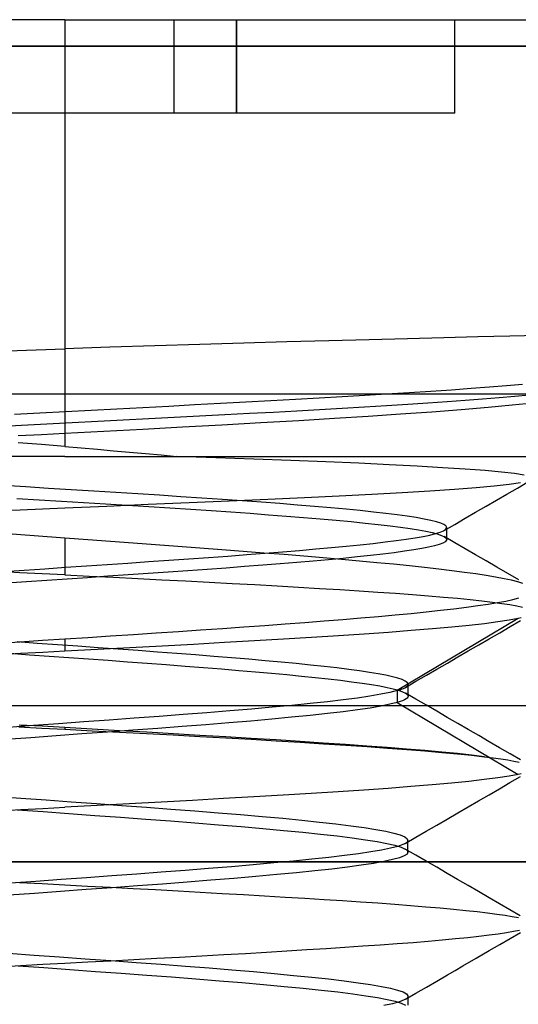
# Model space of a CAD drawing. Header units: millimetres. Extents: x -50 to 1, y 0 to 191.
# Tile 119 of 151: x -35.14 to -33.55, y 188.04 to 191.2. Entities that reach past the tile are written whole.
import ezdxf

# ---------------------------------------------------------------- set-up
doc = ezdxf.new("R2010")
doc.units = ezdxf.units.MM
doc.layers.add('MAIN-1', color=7, linetype='Continuous')
doc.layers.add('MAIN-2', color=7, linetype='Continuous')

msp = doc.modelspace()

# ---------------------------------------------------------------- linework, layer by layer
at = {"layer": 'MAIN-1'}
for p, q in [((-35, 191.2), (-36.09, 191.2)), ((-35, 191.2), (-35, 191.1148)), ((-35, 191.2), (-32.09, 191.2)), ((-36.09, 191.1148), (-35, 191.1148)), ((-35, 191.1148), (-32.09, 191.1148)), ((-35, 191.1148), (-35, 190.145)), ((-34.1545, 190.1705), (-34.2885, 190.1669)), ((-34.0252, 190.174), (-34.1545, 190.1705)), ((-33.9021, 190.1772), (-34.0252, 190.174)), ((-33.7858, 190.1801), (-33.9021, 190.1772)), ((-33.6764, 190.1827), (-33.7858, 190.1801)), ((-33.5741, 190.1851), (-33.6764, 190.1827)), ((-33.4796, 190.1872), (-33.5741, 190.1851)), ((-35.1835, 190.1385), (-35.0923, 190.1417)), ((-35.0923, 190.1417), (-35, 190.145)), ((-34.8559, 190.1498), (-35, 190.145)), ((-34.7115, 190.1543), (-34.8559, 190.1498)), ((-34.5678, 190.1587), (-34.7115, 190.1543)), ((-34.4264, 190.1629), (-34.5678, 190.1587)), ((-34.2885, 190.1669), (-34.4264, 190.1629)), ((-33.8273, 190.0091), (-33.7611, 190.0136)), ((-33.7611, 190.0136), (-33.6983, 190.0182)), ((-33.6983, 190.0182), (-33.6393, 190.0227)), ((-33.6393, 190.0227), (-33.5844, 190.0273)), ((-33.5844, 190.0273), (-33.5334, 190.0318)), ((-46.3, 190), (-3.5, 190)), ((-33.9687, 190), (-33.8966, 190.0045)), ((-33.8966, 190.0045), (-33.8273, 190.0091))]:
    msp.add_line(p, q, dxfattribs=at)
at = {"layer": 'MAIN-2'}
for p, q in [((-35, 191.2), (-35, 191.1148)), ((-34.65, 191.2), (-34.65, 191.2)), ((-34.65, 191.2), (-34.65, 191.2)), ((-34.65, 190.9), (-34.65, 191.2)), ((-34.45, 190.9), (-34.45, 191.2)), ((-34.45, 191.2), (-34.45, 190.9)), ((-33.75, 191.2), (-33.75, 191.2)), ((-33.75, 190.9), (-33.75, 191.2)), ((-35, 191.1148), (-37.91, 191.1148)), ((-35, 191.1148), (-35, 189.8313)), ((-32.09, 191.1148), (-35, 191.1148)), ((-34.65, 190.9), (-35.35, 190.9)), ((-34.45, 190.9), (-34.65, 190.9)), ((-34.65, 190.9), (-34.65, 190.9)), ((-34.65, 190.9), (-34.65, 190.9)), ((-33.75, 190.9), (-34.45, 190.9)), ((-33.75, 190.9), (-33.75, 190.9)), ((-34.3396, 189.9787), (-34.2614, 189.983)), ((-34.2614, 189.983), (-34.1853, 189.9873)), ((-34.1853, 189.9873), (-34.1111, 189.9915)), ((-34.1111, 189.9915), (-34.0388, 189.9957)), ((-34.0388, 189.9957), (-33.9687, 190)), ((-33.6615, 189.9829), (-33.7172, 189.9787)), ((-33.6083, 189.9871), (-33.6615, 189.9829)), ((-33.5583, 189.9914), (-33.6083, 189.9871)), ((-33.512, 189.9957), (-33.5583, 189.9914)), ((-34.916, 189.9484), (-34.8332, 189.9527)), ((-34.8332, 189.9527), (-34.7502, 189.957)), ((-34.7502, 189.957), (-34.6671, 189.9614)), ((-34.6671, 189.9614), (-34.5842, 189.9657)), ((-34.5842, 189.9657), (-34.5015, 189.97)), ((-34.5015, 189.97), (-34.4198, 189.9744)), ((-34.4198, 189.9744), (-34.3396, 189.9787)), ((-34.184, 189.9492), (-34.2569, 189.9451)), ((-34.1117, 189.9533), (-34.184, 189.9492)), ((-34.0396, 189.9576), (-34.1117, 189.9533)), ((-33.9688, 189.9619), (-34.0396, 189.9576)), ((-33.9008, 189.9661), (-33.9688, 189.9619)), ((-33.8363, 189.9703), (-33.9008, 189.9661)), ((-33.7753, 189.9745), (-33.8363, 189.9703)), ((-33.73, 189.9492), (-33.8243, 189.942)), ((-33.7172, 189.9787), (-33.7753, 189.9745)), ((-33.6433, 189.9565), (-33.73, 189.9492)), ((-33.5664, 189.9636), (-33.6433, 189.9565)), ((-33.499, 189.9707), (-33.5664, 189.9636)), ((-35.1618, 189.9355), (-35.0805, 189.9398)), ((-35.0805, 189.9398), (-34.9985, 189.9441)), ((-34.9985, 189.9441), (-34.916, 189.9484)), ((-34.7315, 189.9199), (-34.8129, 189.9157)), ((-34.65, 189.9241), (-34.7315, 189.9199)), ((-34.5685, 189.9284), (-34.65, 189.9241)), ((-34.4875, 189.9327), (-34.5685, 189.9284)), ((-34.4081, 189.9369), (-34.4875, 189.9327)), ((-34.3312, 189.941), (-34.4081, 189.9369)), ((-34.2569, 189.9451), (-34.3312, 189.941)), ((-34.1359, 189.9211), (-34.2502, 189.9142)), ((-34.0279, 189.928), (-34.1359, 189.9211)), ((-33.924, 189.9349), (-34.0279, 189.928)), ((-33.8243, 189.942), (-33.924, 189.9349)), ((-35.1387, 189.8986), (-35.2183, 189.8944)), ((-35.0579, 189.9029), (-35.1387, 189.8986)), ((-34.9763, 189.9072), (-35.0579, 189.9029)), ((-34.8945, 189.9114), (-34.9763, 189.9072)), ((-34.8129, 189.9157), (-34.8945, 189.9114)), ((-34.7497, 189.8865), (-34.8755, 189.8798)), ((-34.6235, 189.8933), (-34.7497, 189.8865)), ((-34.4973, 189.9002), (-34.6235, 189.8933)), ((-34.3718, 189.9072), (-34.4973, 189.9002)), ((-34.2502, 189.9142), (-34.3718, 189.9072)), ((-35.0753, 189.8693), (-35.1498, 189.8653)), ((-35, 189.8732), (-35.0753, 189.8693)), ((-34.8755, 189.8798), (-35, 189.8732)), ((-35.0747, 189.8376), (-35.1503, 189.8438)), ((-35, 189.8313), (-35.0747, 189.8376)), ((-35, 189.8313), (-34.9478, 189.8269)), ((-34.9478, 189.8269), (-34.8958, 189.8225)), ((-35, 189.8), (-36.1851, 189.8)), ((-35, 189.8), (-33.5, 189.8)), ((-34.8958, 189.8225), (-34.8441, 189.8181)), ((-34.8441, 189.8181), (-34.7929, 189.8136)), ((-34.7929, 189.8136), (-34.7421, 189.8091)), ((-34.7421, 189.8091), (-34.6918, 189.8045)), ((-34.6918, 189.8045), (-34.642, 189.8)), ((-34.5163, 189.7956), (-34.642, 189.8)), ((-34.3941, 189.7912), (-34.5163, 189.7956)), ((-34.2762, 189.7867), (-34.3941, 189.7912)), ((-34.1639, 189.7821), (-34.2762, 189.7867)), ((-34.0582, 189.7776), (-34.1639, 189.7821)), ((-33.9602, 189.773), (-34.0582, 189.7776)), ((-33.8706, 189.7684), (-33.9602, 189.773)), ((-33.7894, 189.7637), (-33.8706, 189.7684)), ((-33.7166, 189.759), (-33.7894, 189.7637)), ((-33.6535, 189.7543), (-33.7166, 189.759)), ((-33.601, 189.7495), (-33.6535, 189.7543)), ((-33.5593, 189.7447), (-33.601, 189.7495)), ((-33.5284, 189.7399), (-33.5593, 189.7447)), ((-35.1255, 189.7018), (-35.1979, 189.7062)), ((-35.0527, 189.6973), (-35.1255, 189.7018)), ((-34.98, 189.6928), (-35.0527, 189.6973)), ((-33.751, 189.695), (-33.6821, 189.7003)), ((-33.6821, 189.7003), (-33.6238, 189.7055)), ((-33.6238, 189.7055), (-33.5762, 189.7107)), ((-33.5832, 189.679), (-33.5497, 189.6984)), ((-33.5762, 189.7107), (-33.5397, 189.7158)), ((-33.5497, 189.6984), (-33.5162, 189.7178)), ((-35.1536, 189.6653), (-35.0822, 189.661)), ((-34.9078, 189.6884), (-34.98, 189.6928)), ((-34.8365, 189.6839), (-34.9078, 189.6884)), ((-34.7662, 189.6795), (-34.8365, 189.6839)), ((-34.6968, 189.6751), (-34.7662, 189.6795)), ((-34.6282, 189.6706), (-34.6968, 189.6751)), ((-34.5608, 189.6661), (-34.6282, 189.6706)), ((-34.4951, 189.6617), (-34.5608, 189.6661)), ((-34.3496, 189.6629), (-34.2319, 189.6683)), ((-34.2319, 189.6683), (-34.1208, 189.6737)), ((-34.1208, 189.6737), (-34.0163, 189.6791)), ((-34.0163, 189.6791), (-33.9188, 189.6844)), ((-33.9188, 189.6844), (-33.83, 189.6898)), ((-33.83, 189.6898), (-33.751, 189.695)), ((-33.6167, 189.6596), (-33.5832, 189.679)), ((-35.0822, 189.661), (-35.0108, 189.6566)), ((-35.0715, 189.632), (-35, 189.6351)), ((-35.0108, 189.6566), (-34.9399, 189.6522)), ((-35, 189.6351), (-34.8659, 189.6407)), ((-34.9399, 189.6522), (-34.8696, 189.6479)), ((-34.8696, 189.6479), (-34.7999, 189.6435)), ((-34.8659, 189.6407), (-34.7326, 189.6462)), ((-34.7999, 189.6435), (-34.7312, 189.6392)), ((-34.7326, 189.6462), (-34.6013, 189.6518)), ((-34.7312, 189.6392), (-34.6634, 189.6348)), ((-34.6634, 189.6348), (-34.5969, 189.6304)), ((-34.6013, 189.6518), (-34.4732, 189.6574)), ((-34.4316, 189.6572), (-34.4951, 189.6617)), ((-34.4732, 189.6574), (-34.3496, 189.6629)), ((-34.3703, 189.6528), (-34.4316, 189.6572)), ((-34.3112, 189.6483), (-34.3703, 189.6528)), ((-34.2543, 189.6439), (-34.3112, 189.6483)), ((-34.1998, 189.6394), (-34.2543, 189.6439)), ((-34.1479, 189.6349), (-34.1998, 189.6394)), ((-34.099, 189.6304), (-34.1479, 189.6349)), ((-33.6836, 189.6208), (-33.6501, 189.6402)), ((-33.6501, 189.6402), (-33.6167, 189.6596)), ((-35.214, 189.626), (-35.1429, 189.629)), ((-35.1429, 189.629), (-35.0715, 189.632)), ((-34.5969, 189.6304), (-34.5317, 189.6261)), ((-34.5317, 189.6261), (-34.4682, 189.6217)), ((-34.4682, 189.6217), (-34.4065, 189.6173)), ((-34.4065, 189.6173), (-34.3471, 189.6129)), ((-34.3471, 189.6129), (-34.2899, 189.6086)), ((-34.2899, 189.6086), (-34.2349, 189.6042)), ((-34.2349, 189.6042), (-34.1819, 189.5997)), ((-34.0533, 189.6259), (-34.099, 189.6304)), ((-34.0108, 189.6215), (-34.0533, 189.6259)), ((-33.9715, 189.617), (-34.0108, 189.6215)), ((-33.9355, 189.6125), (-33.9715, 189.617)), ((-33.9029, 189.6081), (-33.9355, 189.6125)), ((-33.8739, 189.6036), (-33.9029, 189.6081)), ((-33.8486, 189.5991), (-33.8739, 189.6036)), ((-33.7171, 189.6014), (-33.6836, 189.6208)), ((-34.1819, 189.5997), (-34.131, 189.5952)), ((-34.131, 189.5952), (-34.0827, 189.5907)), ((-34.0827, 189.5907), (-34.0374, 189.5862)), ((-34.0374, 189.5862), (-33.9958, 189.5817)), ((-33.9958, 189.5817), (-33.958, 189.5773)), ((-33.958, 189.5773), (-33.9239, 189.5729)), ((-33.9239, 189.5729), (-33.8935, 189.5686)), ((-33.827, 189.5946), (-33.8486, 189.5991)), ((-33.8092, 189.5902), (-33.827, 189.5946)), ((-33.7952, 189.5857), (-33.8092, 189.5902)), ((-33.7851, 189.5812), (-33.7952, 189.5857)), ((-33.7788, 189.5767), (-33.7851, 189.5812)), ((-33.7842, 189.5626), (-33.7507, 189.582)), ((-33.7778, 189.5756), (-33.7788, 189.5767)), ((-33.7771, 189.5745), (-33.7778, 189.5756)), ((-33.7766, 189.5734), (-33.7771, 189.5745)), ((-33.7764, 189.5723), (-33.7766, 189.5734)), ((-33.7766, 189.5701), (-33.7763, 189.5712)), ((-33.7763, 189.5712), (-33.7764, 189.5723)), ((-33.7763, 189.5653), (-33.7763, 189.5717)), ((-33.7507, 189.582), (-33.7171, 189.6014)), ((-35.099, 189.5453), (-35.1978, 189.5527)), ((-35, 189.538), (-35.099, 189.5453)), ((-33.9064, 189.5344), (-33.8776, 189.5389)), ((-33.8935, 189.5686), (-33.8667, 189.5643)), ((-33.8776, 189.5389), (-33.8522, 189.5433)), ((-33.8667, 189.5643), (-33.8433, 189.56)), ((-33.8522, 189.5433), (-33.8304, 189.5478)), ((-33.8433, 189.56), (-33.8233, 189.5556)), ((-33.8304, 189.5478), (-33.8122, 189.5523)), ((-33.8233, 189.5556), (-33.8064, 189.5512)), ((-33.8122, 189.5523), (-33.7976, 189.5567)), ((-33.8064, 189.5512), (-33.7931, 189.5467)), ((-33.7976, 189.5567), (-33.7868, 189.5612)), ((-33.7931, 189.5467), (-33.7835, 189.5422)), ((-33.7868, 189.5612), (-33.7798, 189.5656)), ((-33.7506, 189.523), (-33.7841, 189.5425)), ((-33.7835, 189.5422), (-33.7779, 189.5377)), ((-33.7798, 189.5656), (-33.7766, 189.5701)), ((-33.7763, 189.559), (-33.7763, 189.5653)), ((-33.7763, 189.5526), (-33.7763, 189.559)), ((-33.7763, 189.5463), (-33.7763, 189.5526)), ((-33.7763, 189.5399), (-33.7763, 189.5463)), ((-33.7763, 189.5336), (-33.7763, 189.5399)), ((-35, 189.538), (-35, 189.4198)), ((-34.9269, 189.5327), (-35, 189.538)), ((-34.8539, 189.5273), (-34.9269, 189.5327)), ((-34.7813, 189.522), (-34.8539, 189.5273)), ((-34.7092, 189.5166), (-34.7813, 189.522)), ((-34.6378, 189.5113), (-34.7092, 189.5166)), ((-34.5672, 189.506), (-34.6378, 189.5113)), ((-34.1956, 189.503), (-34.1458, 189.5075)), ((-34.1458, 189.5075), (-34.0985, 189.512)), ((-34.0985, 189.512), (-34.0539, 189.5165)), ((-34.0539, 189.5165), (-34.0123, 189.521)), ((-34.0123, 189.521), (-33.9738, 189.5255)), ((-33.9738, 189.5255), (-33.9385, 189.5299)), ((-33.9385, 189.5299), (-33.9064, 189.5344)), ((-33.8342, 189.5088), (-33.8563, 189.5044)), ((-33.8157, 189.5132), (-33.8342, 189.5088)), ((-33.8006, 189.5176), (-33.8157, 189.5132)), ((-33.7892, 189.522), (-33.8006, 189.5176)), ((-33.7813, 189.5264), (-33.7892, 189.522)), ((-33.777, 189.5308), (-33.7813, 189.5264)), ((-33.7779, 189.5377), (-33.7771, 189.5365)), ((-33.7771, 189.5365), (-33.7766, 189.5354)), ((-33.7766, 189.5319), (-33.777, 189.5308)), ((-33.7766, 189.5354), (-33.7763, 189.5342)), ((-33.7763, 189.5331), (-33.7766, 189.5319)), ((-33.7763, 189.5342), (-33.7763, 189.5331)), ((-33.7171, 189.5035), (-33.7506, 189.523)), ((-34.6027, 189.4714), (-34.5396, 189.4759)), ((-34.4975, 189.5007), (-34.5672, 189.506)), ((-34.5396, 189.4759), (-34.4778, 189.4804)), ((-34.4291, 189.4954), (-34.4975, 189.5007)), ((-34.4778, 189.4804), (-34.4174, 189.485)), ((-34.3621, 189.4901), (-34.4291, 189.4954)), ((-34.4174, 189.485), (-34.3588, 189.4895)), ((-34.2968, 189.4849), (-34.3621, 189.4901)), ((-34.3588, 189.4895), (-34.3022, 189.494)), ((-34.3022, 189.494), (-34.2478, 189.4985)), ((-34.2337, 189.4797), (-34.2968, 189.4849)), ((-34.2478, 189.4985), (-34.1956, 189.503)), ((-34.1725, 189.4745), (-34.2337, 189.4797)), ((-34.0631, 189.4774), (-34.108, 189.4729)), ((-34.0207, 189.4819), (-34.0631, 189.4774)), ((-33.9812, 189.4864), (-34.0207, 189.4819)), ((-33.9448, 189.491), (-33.9812, 189.4864)), ((-33.9116, 189.4955), (-33.9448, 189.491)), ((-33.8821, 189.5), (-33.9116, 189.4955)), ((-33.8563, 189.5044), (-33.8821, 189.5)), ((-33.6836, 189.484), (-33.7171, 189.5035)), ((-33.6501, 189.4645), (-33.6836, 189.484)), ((-35.0644, 189.4397), (-34.998, 189.4442)), ((-34.998, 189.4442), (-34.9312, 189.4487)), ((-34.9312, 189.4487), (-34.8643, 189.4533)), ((-34.8643, 189.4533), (-34.7978, 189.4578)), ((-34.7978, 189.4578), (-34.7318, 189.4624)), ((-34.7318, 189.4624), (-34.6668, 189.4669)), ((-34.6668, 189.4669), (-34.6027, 189.4714)), ((-34.4239, 189.4464), (-34.4834, 189.4419)), ((-34.366, 189.4508), (-34.4239, 189.4464)), ((-34.31, 189.4552), (-34.366, 189.4508)), ((-34.2563, 189.4597), (-34.31, 189.4552)), ((-34.2047, 189.4641), (-34.2563, 189.4597)), ((-34.1552, 189.4685), (-34.2047, 189.4641)), ((-34.1133, 189.4693), (-34.1725, 189.4745)), ((-34.108, 189.4729), (-34.1552, 189.4685)), ((-34.0558, 189.4642), (-34.1133, 189.4693)), ((-34.0001, 189.459), (-34.0558, 189.4642)), ((-33.9466, 189.4538), (-34.0001, 189.459)), ((-33.8956, 189.4485), (-33.9466, 189.4538)), ((-33.8473, 189.4434), (-33.8956, 189.4485)), ((-33.6153, 189.4442), (-33.6501, 189.4645)), ((-33.5804, 189.4239), (-33.6153, 189.4442)), ((-35.1447, 189.4269), (-35.2167, 189.4305)), ((-35.1961, 189.4306), (-35.1305, 189.4351)), ((-35.0724, 189.4233), (-35.1447, 189.4269)), ((-35.1305, 189.4351), (-35.0644, 189.4397)), ((-35, 189.4198), (-35.0724, 189.4233)), ((-35, 189.4198), (-34.9221, 189.416)), ((-34.8621, 189.4153), (-34.9275, 189.4109)), ((-34.9221, 189.416), (-34.8442, 189.4121)), ((-34.7971, 189.4198), (-34.8621, 189.4153)), ((-34.7326, 189.4242), (-34.7971, 189.4198)), ((-34.6689, 189.4286), (-34.7326, 189.4242)), ((-34.6061, 189.433), (-34.6689, 189.4286)), ((-34.5442, 189.4375), (-34.6061, 189.433)), ((-34.4834, 189.4419), (-34.5442, 189.4375)), ((-33.8018, 189.4382), (-33.8473, 189.4434)), ((-33.7593, 189.4331), (-33.8018, 189.4382)), ((-33.7197, 189.428), (-33.7593, 189.4331)), ((-33.6832, 189.4228), (-33.7197, 189.428)), ((-33.6497, 189.4177), (-33.6832, 189.4228)), ((-33.6195, 189.4126), (-33.6497, 189.4177)), ((-33.5926, 189.4075), (-33.6195, 189.4126)), ((-33.5455, 189.4036), (-33.5804, 189.4239)), ((-35.1233, 189.3975), (-35.1875, 189.3931)), ((-35.0583, 189.402), (-35.1233, 189.3975)), ((-34.993, 189.4064), (-35.0583, 189.402)), ((-34.9275, 189.4109), (-34.993, 189.4064)), ((-34.8442, 189.4121), (-34.7667, 189.4083)), ((-34.7667, 189.4083), (-34.6896, 189.4044)), ((-34.6896, 189.4044), (-34.6133, 189.4004)), ((-34.6133, 189.4004), (-34.5379, 189.3965)), ((-34.5379, 189.3965), (-34.4637, 189.3926)), ((-34.4637, 189.3926), (-34.391, 189.3886)), ((-34.391, 189.3886), (-34.3199, 189.3847)), ((-34.3199, 189.3847), (-34.2508, 189.3808)), ((-34.2508, 189.3808), (-34.1837, 189.3768)), ((-33.569, 189.4025), (-33.5926, 189.4075)), ((-33.5488, 189.3974), (-33.569, 189.4025)), ((-33.532, 189.3924), (-33.5488, 189.3974)), ((-34.1837, 189.3768), (-34.119, 189.3729)), ((-34.119, 189.3729), (-34.0568, 189.3689)), ((-34.0568, 189.3689), (-33.9971, 189.3649)), ((-33.9971, 189.3649), (-33.9402, 189.3609)), ((-33.9402, 189.3609), (-33.886, 189.3569)), ((-33.886, 189.3569), (-33.8348, 189.3529)), ((-33.8348, 189.3529), (-33.7867, 189.3489)), ((-33.7867, 189.3489), (-33.742, 189.3448)), ((-33.742, 189.3448), (-33.7008, 189.3408)), ((-33.7131, 189.3163), (-33.6766, 189.3213)), ((-33.7008, 189.3408), (-33.6633, 189.3367)), ((-33.6766, 189.3213), (-33.6433, 189.3262)), ((-33.6633, 189.3367), (-33.6296, 189.3326)), ((-33.6433, 189.3262), (-33.6135, 189.3312)), ((-33.6296, 189.3326), (-33.5997, 189.3286)), ((-33.6135, 189.3312), (-33.5872, 189.3361)), ((-33.5997, 189.3286), (-33.5737, 189.3246)), ((-33.5872, 189.3361), (-33.5643, 189.341)), ((-33.5737, 189.3246), (-33.5515, 189.3205)), ((-33.5643, 189.341), (-33.5448, 189.346)), ((-33.5515, 189.3205), (-33.5332, 189.3165)), ((-34.0512, 189.2818), (-33.9954, 189.2866)), ((-33.9954, 189.2866), (-33.9419, 189.2915)), ((-33.9419, 189.2915), (-33.8907, 189.2964)), ((-33.8907, 189.2964), (-33.842, 189.3013)), ((-33.842, 189.3013), (-33.796, 189.3063)), ((-33.796, 189.3063), (-33.753, 189.3113)), ((-33.753, 189.3113), (-33.7131, 189.3163)), ((-34.4266, 189.253), (-34.3595, 189.2578)), ((-34.3595, 189.2578), (-34.2941, 189.2626)), ((-34.2941, 189.2626), (-34.2305, 189.2674)), ((-34.2305, 189.2674), (-34.1688, 189.2722)), ((-34.1688, 189.2722), (-34.109, 189.277)), ((-34.109, 189.277), (-34.0512, 189.2818)), ((-33.5472, 189.2802), (-33.9347, 189.0491)), ((-33.7045, 189.2579), (-33.7602, 189.2524)), ((-33.6552, 189.2635), (-33.7045, 189.2579)), ((-33.6124, 189.269), (-33.6552, 189.2635)), ((-33.5764, 189.2746), (-33.6124, 189.269)), ((-33.5472, 189.2802), (-33.5764, 189.2746)), ((-33.5731, 189.254), (-33.5396, 189.2734)), ((-33.5377, 189.2823), (-33.5472, 189.2802)), ((-34.9267, 189.2197), (-34.8535, 189.2244)), ((-34.8535, 189.2244), (-34.7805, 189.2291)), ((-34.7805, 189.2291), (-34.708, 189.2339)), ((-34.708, 189.2339), (-34.6361, 189.2387)), ((-34.6361, 189.2387), (-34.5651, 189.2434)), ((-34.5651, 189.2434), (-34.4952, 189.2482)), ((-34.4952, 189.2482), (-34.4266, 189.253)), ((-34.1235, 189.2247), (-34.2096, 189.2192)), ((-34.0412, 189.2302), (-34.1235, 189.2247)), ((-33.963, 189.2357), (-34.0412, 189.2302)), ((-33.8897, 189.2413), (-33.963, 189.2357)), ((-33.822, 189.2469), (-33.8897, 189.2413)), ((-33.7602, 189.2524), (-33.822, 189.2469)), ((-33.64, 189.2151), (-33.6065, 189.2345)), ((-33.6065, 189.2345), (-33.5731, 189.254)), ((-35.2143, 189.2012), (-35.1432, 189.2058)), ((-35.0884, 189.2004), (-35.1532, 189.2051)), ((-35.1432, 189.2058), (-35.0717, 189.2104)), ((-35.0233, 189.1957), (-35.0884, 189.2004)), ((-35.0717, 189.2104), (-35, 189.2149)), ((-34.9583, 189.1911), (-35.0233, 189.1957)), ((-35, 189.2149), (-34.9267, 189.2197)), ((-35, 189.2149), (-35, 189.1751)), ((-34.6885, 189.1916), (-34.7914, 189.1861)), ((-34.5873, 189.1972), (-34.6885, 189.1916)), ((-34.4883, 189.2027), (-34.5873, 189.1972)), ((-34.3922, 189.2082), (-34.4883, 189.2027)), ((-34.2992, 189.2137), (-34.3922, 189.2082)), ((-34.2096, 189.2192), (-34.2992, 189.2137)), ((-33.707, 189.1762), (-33.6735, 189.1957)), ((-33.6735, 189.1957), (-33.64, 189.2151)), ((-35.1421, 189.1675), (-35.2128, 189.1637)), ((-35.1765, 189.1686), (-35.1136, 189.1641)), ((-35.0711, 189.1713), (-35.1421, 189.1675)), ((-35.1136, 189.1641), (-35.0505, 189.1596)), ((-35, 189.1751), (-35.0711, 189.1713)), ((-34.8954, 189.1807), (-35, 189.1751)), ((-34.8935, 189.1864), (-34.9583, 189.1911)), ((-34.7914, 189.1861), (-34.8954, 189.1807)), ((-34.8292, 189.1817), (-34.8935, 189.1864)), ((-34.7656, 189.1771), (-34.8292, 189.1817)), ((-34.703, 189.1724), (-34.7656, 189.1771)), ((-34.6416, 189.1678), (-34.703, 189.1724)), ((-34.5815, 189.1632), (-34.6416, 189.1678)), ((-34.5229, 189.1585), (-34.5815, 189.1632)), ((-33.7406, 189.1567), (-33.707, 189.1762)), ((-35.0505, 189.1596), (-34.9875, 189.155)), ((-34.9875, 189.155), (-34.9246, 189.1505)), ((-34.9246, 189.1505), (-34.8618, 189.146)), ((-34.8618, 189.146), (-34.799, 189.1414)), ((-34.799, 189.1414), (-34.7367, 189.1368)), ((-34.7367, 189.1368), (-34.675, 189.1322)), ((-34.675, 189.1322), (-34.6146, 189.1276)), ((-34.466, 189.1539), (-34.5229, 189.1585)), ((-34.411, 189.1493), (-34.466, 189.1539)), ((-34.358, 189.1447), (-34.411, 189.1493)), ((-34.3071, 189.14), (-34.358, 189.1447)), ((-34.2585, 189.1354), (-34.3071, 189.14)), ((-34.2123, 189.1308), (-34.2585, 189.1354)), ((-34.1687, 189.1261), (-34.2123, 189.1308)), ((-33.8077, 189.1178), (-33.7741, 189.1373)), ((-33.7741, 189.1373), (-33.7406, 189.1567)), ((-34.6146, 189.1276), (-34.5556, 189.123)), ((-34.5556, 189.123), (-34.4982, 189.1184)), ((-34.4982, 189.1184), (-34.4426, 189.1138)), ((-34.4426, 189.1138), (-34.389, 189.1093)), ((-34.389, 189.1093), (-34.3375, 189.1047)), ((-34.3375, 189.1047), (-34.2883, 189.1002)), ((-34.2883, 189.1002), (-34.2417, 189.0956)), ((-34.1279, 189.1214), (-34.1687, 189.1261)), ((-34.09, 189.1167), (-34.1279, 189.1214)), ((-34.0553, 189.1121), (-34.09, 189.1167)), ((-34.0239, 189.1074), (-34.0553, 189.1121)), ((-33.9959, 189.1027), (-34.0239, 189.1074)), ((-33.9714, 189.0981), (-33.9959, 189.1027)), ((-33.9504, 189.0934), (-33.9714, 189.0981)), ((-33.8748, 189.0787), (-33.8412, 189.0983)), ((-33.8412, 189.0983), (-33.8077, 189.1178)), ((-34.2417, 189.0956), (-34.1975, 189.0911)), ((-34.1975, 189.0911), (-34.156, 189.0865)), ((-34.156, 189.0865), (-34.117, 189.082)), ((-34.117, 189.082), (-34.0809, 189.0774)), ((-34.0809, 189.0774), (-34.0476, 189.0728)), ((-34.0476, 189.0728), (-34.0176, 189.0683)), ((-34.0176, 189.0683), (-33.9909, 189.0637)), ((-33.933, 189.0888), (-33.9504, 189.0934)), ((-33.9192, 189.0841), (-33.933, 189.0888)), ((-33.9091, 189.0795), (-33.9192, 189.0841)), ((-33.9027, 189.0748), (-33.9091, 189.0795)), ((-33.9084, 189.0592), (-33.8748, 189.0787)), ((-33.8999, 189.0701), (-33.9027, 189.0748)), ((-33.9017, 189.0645), (-33.901, 189.0654)), ((-33.901, 189.0654), (-33.8999, 189.0701)), ((-33.8999, 189.0627), (-33.8999, 189.0691)), ((-33.9875, 189.0371), (-34.0224, 189.0312)), ((-33.9909, 189.0637), (-33.9676, 189.0592)), ((-33.9583, 189.0431), (-33.9875, 189.0371)), ((-33.9676, 189.0592), (-33.9476, 189.0546)), ((-33.9348, 189.0492), (-33.9583, 189.0431)), ((-33.9476, 189.0546), (-33.9311, 189.0501)), ((-33.9348, 189.0492), (-33.9348, 189.0109)), ((-33.9347, 189.0491), (-33.9289, 189.0509)), ((-33.9311, 189.0501), (-33.918, 189.0455)), ((-33.9289, 189.0509), (-33.9235, 189.0527)), ((-33.9235, 189.0527), (-33.9187, 189.0545)), ((-33.9187, 189.0545), (-33.9144, 189.0562)), ((-33.918, 189.0455), (-33.9084, 189.041)), ((-33.9144, 189.0562), (-33.9107, 189.058)), ((-33.9107, 189.058), (-33.9075, 189.0598)), ((-33.8749, 189.0215), (-33.9085, 189.041)), ((-33.9084, 189.041), (-33.9051, 189.0388)), ((-33.9075, 189.0598), (-33.906, 189.0607)), ((-33.906, 189.0607), (-33.9047, 189.0617)), ((-33.9051, 189.0388), (-33.9025, 189.0366)), ((-33.9047, 189.0617), (-33.9036, 189.0626)), ((-33.9036, 189.0626), (-33.9025, 189.0636)), ((-33.9025, 189.0636), (-33.9017, 189.0645)), ((-33.9025, 189.0366), (-33.9008, 189.0344)), ((-33.9008, 189.0344), (-33.8999, 189.0322)), ((-33.8999, 189.0564), (-33.8999, 189.0627)), ((-33.8999, 189.05), (-33.8999, 189.0564)), ((-33.8999, 189.0437), (-33.8999, 189.05)), ((-33.8999, 189.0373), (-33.8999, 189.0437)), ((-33.8999, 189.031), (-33.8999, 189.0373)), ((-34.2137, 189.0075), (-34.2726, 189.0016)), ((-34.1587, 189.0134), (-34.2137, 189.0075)), ((-34.1083, 189.0193), (-34.1587, 189.0134)), ((-34.0627, 189.0252), (-34.1083, 189.0193)), ((-34.0224, 189.0312), (-34.0627, 189.0252)), ((-33.9581, 189.005), (-33.9872, 188.999)), ((-33.9348, 189.0109), (-33.9581, 189.005)), ((-33.9257, 189.0138), (-33.9348, 189.0109)), ((-33.9348, 189.0109), (-33.5473, 188.7799)), ((-33.918, 189.0166), (-33.9257, 189.0138)), ((-33.9116, 189.0194), (-33.918, 189.0166)), ((-33.9066, 189.0222), (-33.9116, 189.0194)), ((-33.903, 189.025), (-33.9066, 189.0222)), ((-33.9007, 189.0278), (-33.903, 189.025)), ((-33.8999, 189.03), (-33.9007, 189.0278)), ((-33.8999, 189.0322), (-33.8999, 189.03)), ((-33.8414, 189.002), (-33.8749, 189.0215)), ((-33.8079, 188.9825), (-33.8414, 189.002)), ((-3.4967, 189), (-43.8, 189)), ((-34.6205, 188.9721), (-34.6982, 188.9662)), ((-34.5448, 188.978), (-34.6205, 188.9721)), ((-34.4717, 188.9839), (-34.5448, 188.978)), ((-34.4018, 188.9898), (-34.4717, 188.9839)), ((-34.3354, 188.9957), (-34.4018, 188.9898)), ((-34.2726, 189.0016), (-34.3354, 188.9957)), ((-34.1586, 188.9752), (-34.2138, 188.9692)), ((-34.108, 188.9811), (-34.1586, 188.9752)), ((-34.0623, 188.9871), (-34.108, 188.9811)), ((-34.0219, 188.993), (-34.0623, 188.9871)), ((-33.9872, 188.999), (-34.0219, 188.993)), ((-33.7744, 188.963), (-33.8079, 188.9825)), ((-35.0201, 188.9426), (-35.1011, 188.9368)), ((-34.9389, 188.9485), (-35.0201, 188.9426)), ((-34.8579, 188.9544), (-34.9389, 188.9485)), ((-34.7775, 188.9603), (-34.8579, 188.9544)), ((-34.6982, 188.9662), (-34.7775, 188.9603)), ((-34.5483, 188.9395), (-34.6244, 188.9336)), ((-34.4747, 188.9455), (-34.5483, 188.9395)), ((-34.4042, 188.9514), (-34.4747, 188.9455)), ((-34.337, 188.9574), (-34.4042, 188.9514)), ((-34.2734, 188.9633), (-34.337, 188.9574)), ((-34.2138, 188.9692), (-34.2734, 188.9633)), ((-33.7408, 188.9435), (-33.7744, 188.963)), ((-33.7073, 188.924), (-33.7408, 188.9435)), ((-35.1011, 188.9368), (-35.1813, 188.9309)), ((-35.1476, 188.9329), (-35.0739, 188.929)), ((-35.0733, 188.9344), (-35.1466, 188.9386)), ((-35.0739, 188.929), (-35, 188.925)), ((-35, 188.9302), (-35.0733, 188.9344)), ((-34.9455, 188.9098), (-35.0276, 188.9039)), ((-34.9122, 188.9252), (-35, 188.9302)), ((-35, 188.9302), (-35, 188.925)), ((-35, 188.925), (-34.9124, 188.9203)), ((-34.8636, 188.9158), (-34.9455, 188.9098)), ((-34.9124, 188.9203), (-34.825, 188.9158)), ((-34.8247, 188.9202), (-34.9122, 188.9252)), ((-34.7825, 188.9217), (-34.8636, 188.9158)), ((-34.825, 188.9158), (-34.7383, 188.9112)), ((-34.7379, 188.9152), (-34.8247, 188.9202)), ((-34.7026, 188.9277), (-34.7825, 188.9217)), ((-34.7383, 188.9112), (-34.6525, 188.9066)), ((-34.6521, 188.9103), (-34.7379, 188.9152)), ((-34.6244, 188.9336), (-34.7026, 188.9277)), ((-34.5675, 188.9054), (-34.6521, 188.9103)), ((-33.6738, 188.9046), (-33.7073, 188.924)), ((-35.1096, 188.8979), (-35.1909, 188.892)), ((-35.0276, 188.9039), (-35.1096, 188.8979)), ((-34.6525, 188.9066), (-34.5679, 188.9021)), ((-34.5679, 188.9021), (-34.4846, 188.8974)), ((-34.4842, 188.9005), (-34.5675, 188.9054)), ((-34.4846, 188.8974), (-34.4029, 188.8927)), ((-34.4026, 188.8955), (-34.4842, 188.9005)), ((-34.4029, 188.8927), (-34.3232, 188.888)), ((-34.3231, 188.8906), (-34.4026, 188.8955)), ((-34.3232, 188.888), (-34.2459, 188.8832)), ((-34.2461, 188.8857), (-34.3231, 188.8906)), ((-34.1718, 188.8808), (-34.2461, 188.8857)), ((-34.2459, 188.8832), (-34.1713, 188.8785)), ((-34.1003, 188.8759), (-34.1718, 188.8808)), ((-34.1713, 188.8785), (-34.0996, 188.8738)), ((-34.0319, 188.8711), (-34.1003, 188.8759)), ((-33.6402, 188.8851), (-33.6738, 188.9046)), ((-33.6068, 188.8657), (-33.6402, 188.8851)), ((-34.0996, 188.8738), (-34.031, 188.8692)), ((-33.9667, 188.8663), (-34.0319, 188.8711)), ((-34.031, 188.8692), (-33.9657, 188.8646)), ((-33.9048, 188.8615), (-33.9667, 188.8663)), ((-33.9657, 188.8646), (-33.904, 188.86)), ((-33.8467, 188.8566), (-33.9048, 188.8615)), ((-33.904, 188.86), (-33.846, 188.8554)), ((-33.7924, 188.8517), (-33.8467, 188.8566)), ((-33.846, 188.8554), (-33.7918, 188.8508)), ((-33.7422, 188.8468), (-33.7924, 188.8517)), ((-33.7918, 188.8508), (-33.7419, 188.8462)), ((-33.6964, 188.8418), (-33.7422, 188.8468)), ((-33.7419, 188.8462), (-33.6963, 188.8417)), ((-33.5734, 188.8463), (-33.6068, 188.8657)), ((-33.54, 188.827), (-33.5734, 188.8463)), ((-33.6552, 188.837), (-33.6964, 188.8418)), ((-33.6963, 188.8417), (-33.6552, 188.837)), ((-33.6552, 188.837), (-33.6276, 188.8335)), ((-33.6276, 188.8335), (-33.6026, 188.83)), ((-33.6026, 188.83), (-33.5802, 188.8265)), ((-33.5802, 188.8265), (-33.5607, 188.823)), ((-33.5607, 188.823), (-33.5439, 188.8195)), ((-33.5379, 188.7821), (-33.5473, 188.7799)), ((-33.7612, 188.7524), (-33.8233, 188.7468)), ((-33.7054, 188.758), (-33.7612, 188.7524)), ((-33.6559, 188.7635), (-33.7054, 188.758)), ((-33.6129, 188.7689), (-33.6559, 188.7635)), ((-33.5766, 188.7744), (-33.6129, 188.7689)), ((-33.607, 188.7345), (-33.5736, 188.754)), ((-33.5473, 188.7799), (-33.5766, 188.7744)), ((-33.5736, 188.754), (-33.5401, 188.7733)), ((-34.2104, 188.7191), (-34.3005, 188.7137)), ((-34.1243, 188.7245), (-34.2104, 188.7191)), ((-34.0422, 188.73), (-34.1243, 188.7245)), ((-33.9643, 188.7355), (-34.0422, 188.73)), ((-33.8911, 188.7411), (-33.9643, 188.7355)), ((-33.8233, 188.7468), (-33.8911, 188.7411)), ((-33.6405, 188.7151), (-33.607, 188.7345)), ((-35.2213, 188.7102), (-35.1411, 188.7043)), ((-35.1411, 188.7043), (-35.0605, 188.6985)), ((-35.0605, 188.6985), (-34.9797, 188.6926)), ((-34.9797, 188.6926), (-34.8989, 188.6867)), ((-34.8989, 188.6867), (-34.8184, 188.6809)), ((-34.6914, 188.6914), (-34.7936, 188.6858)), ((-34.5906, 188.697), (-34.6914, 188.6914)), ((-34.4914, 188.7026), (-34.5906, 188.697)), ((-34.3944, 188.7082), (-34.4914, 188.7026)), ((-34.3005, 188.7137), (-34.3944, 188.7082)), ((-33.7076, 188.6762), (-33.674, 188.6956)), ((-33.674, 188.6956), (-33.6405, 188.7151)), ((-35.2127, 188.6639), (-35.1417, 188.6676)), ((-35.1525, 188.6669), (-35.0701, 188.6609)), ((-35.1417, 188.6676), (-35.0708, 188.6713)), ((-35.0708, 188.6713), (-35, 188.6749)), ((-35.0701, 188.6609), (-34.9872, 188.6549)), ((-34.8967, 188.6804), (-35, 188.6749)), ((-34.9872, 188.6549), (-34.9044, 188.6489)), ((-34.7936, 188.6858), (-34.8967, 188.6804)), ((-34.8184, 188.6809), (-34.7388, 188.675)), ((-34.7388, 188.675), (-34.6605, 188.6691)), ((-34.6605, 188.6691), (-34.5837, 188.6632)), ((-34.5837, 188.6632), (-34.5089, 188.6572)), ((-34.5089, 188.6572), (-34.4367, 188.6513)), ((-33.7747, 188.6372), (-33.7411, 188.6567)), ((-33.7411, 188.6567), (-33.7076, 188.6762)), ((-34.9044, 188.6489), (-34.8222, 188.6429)), ((-34.8222, 188.6429), (-34.741, 188.6369)), ((-34.741, 188.6369), (-34.6612, 188.6309)), ((-34.6612, 188.6309), (-34.5833, 188.6249)), ((-34.5833, 188.6249), (-34.5077, 188.6189)), ((-34.4367, 188.6513), (-34.3675, 188.6453)), ((-34.3675, 188.6453), (-34.302, 188.6394)), ((-34.302, 188.6394), (-34.2406, 188.6334)), ((-34.2406, 188.6334), (-34.1837, 188.6275)), ((-34.1837, 188.6275), (-34.1314, 188.6216)), ((-33.8083, 188.6176), (-33.7747, 188.6372)), ((-34.5077, 188.6189), (-34.4349, 188.6129)), ((-34.4349, 188.6129), (-34.3654, 188.6069)), ((-34.3654, 188.6069), (-34.2995, 188.6009)), ((-34.2995, 188.6009), (-34.2378, 188.5949)), ((-34.2378, 188.5949), (-34.1803, 188.5889)), ((-34.1314, 188.6216), (-34.0838, 188.6157)), ((-34.0838, 188.6157), (-34.0413, 188.6098)), ((-34.0413, 188.6098), (-34.0039, 188.6039)), ((-34.0039, 188.6039), (-33.9719, 188.598)), ((-33.9719, 188.598), (-33.9456, 188.5921)), ((-33.9456, 188.5921), (-33.9253, 188.5861)), ((-33.8755, 188.5786), (-33.8418, 188.5981)), ((-33.8418, 188.5981), (-33.8083, 188.6176)), ((-34.1803, 188.5889), (-34.1275, 188.5829)), ((-34.1275, 188.5829), (-34.0795, 188.5769)), ((-34.0795, 188.5769), (-34.0367, 188.5709)), ((-34.0367, 188.5709), (-33.9993, 188.5649)), ((-33.9993, 188.5649), (-33.9677, 188.5589)), ((-33.9253, 188.5861), (-33.911, 188.5802)), ((-33.911, 188.5802), (-33.9027, 188.5742)), ((-33.9074, 188.56), (-33.9093, 188.5589)), ((-33.909, 188.559), (-33.8755, 188.5786)), ((-33.9057, 188.5612), (-33.9074, 188.56)), ((-33.9042, 188.5624), (-33.9057, 188.5612)), ((-33.9005, 188.5683), (-33.9042, 188.5624)), ((-33.9027, 188.5742), (-33.9005, 188.5683)), ((-33.9004, 188.5659), (-33.9004, 188.5691)), ((-33.9004, 188.5627), (-33.9004, 188.5659)), ((-33.9004, 188.5596), (-33.9004, 188.5627)), ((-34.0194, 188.5317), (-34.0592, 188.5258)), ((-33.9851, 188.5376), (-34.0194, 188.5317)), ((-33.9563, 188.5435), (-33.9851, 188.5376)), ((-33.9677, 188.5589), (-33.942, 188.5529)), ((-33.9334, 188.5494), (-33.9563, 188.5435)), ((-33.942, 188.5529), (-33.9225, 188.5469)), ((-33.9165, 188.5553), (-33.9334, 188.5494)), ((-33.9225, 188.5469), (-33.9091, 188.5409)), ((-33.9139, 188.5565), (-33.9165, 188.5553)), ((-33.9115, 188.5577), (-33.9139, 188.5565)), ((-33.9093, 188.5589), (-33.9115, 188.5577)), ((-33.9091, 188.5409), (-33.9064, 188.5392)), ((-33.8754, 188.5214), (-33.909, 188.5409)), ((-33.9064, 188.5392), (-33.9043, 188.5376)), ((-33.9043, 188.5376), (-33.9026, 188.5359)), ((-33.9004, 188.5309), (-33.9035, 188.5249)), ((-33.9026, 188.5359), (-33.9014, 188.5342)), ((-33.9014, 188.5342), (-33.9007, 188.5325)), ((-33.9007, 188.5325), (-33.9004, 188.5309)), ((-33.9004, 188.5564), (-33.9004, 188.5596)), ((-33.9004, 188.5532), (-33.9004, 188.5564)), ((-33.9004, 188.55), (-33.9004, 188.5532)), ((-33.9004, 188.5468), (-33.9004, 188.55)), ((-33.9004, 188.5437), (-33.9004, 188.5468)), ((-33.9004, 188.5405), (-33.9004, 188.5437)), ((-33.9004, 188.5373), (-33.9004, 188.5405)), ((-33.9004, 188.5341), (-33.9004, 188.5373)), ((-33.9004, 188.5309), (-33.9004, 188.5341)), ((-36.2475, 188.5), (-33.2475, 188.5)), ((-32.2475, 188.5), (-36.2475, 188.5)), ((-34.2671, 188.5021), (-34.33, 188.4962)), ((-34.2083, 188.508), (-34.2671, 188.5021)), ((-34.1539, 188.5139), (-34.2083, 188.508)), ((-34.104, 188.5199), (-34.1539, 188.5139)), ((-34.0592, 188.5258), (-34.104, 188.5199)), ((-33.9773, 188.5009), (-34.0109, 188.4949)), ((-33.9497, 188.5069), (-33.9773, 188.5009)), ((-33.9281, 188.5129), (-33.9497, 188.5069)), ((-33.9127, 188.5189), (-33.9281, 188.5129)), ((-33.9035, 188.5249), (-33.9127, 188.5189)), ((-33.8419, 188.5019), (-33.8754, 188.5214)), ((-33.8083, 188.4824), (-33.8419, 188.5019)), ((-34.6914, 188.4667), (-34.7699, 188.4608)), ((-34.6144, 188.4726), (-34.6914, 188.4667)), ((-34.5393, 188.4785), (-34.6144, 188.4726)), ((-34.4665, 188.4844), (-34.5393, 188.4785)), ((-34.3966, 188.4903), (-34.4665, 188.4844)), ((-34.33, 188.4962), (-34.3966, 188.4903)), ((-34.1985, 188.4708), (-34.2574, 188.4648)), ((-34.1442, 188.4769), (-34.1985, 188.4708)), ((-34.0946, 188.4828), (-34.1442, 188.4769)), ((-34.0501, 188.4888), (-34.0946, 188.4828)), ((-34.0109, 188.4949), (-34.0501, 188.4888)), ((-33.7748, 188.4629), (-33.8083, 188.4824)), ((-35.0929, 188.4373), (-35.1739, 188.4314)), ((-35.0117, 188.4432), (-35.0929, 188.4373)), ((-34.9305, 188.4491), (-35.0117, 188.4432)), ((-34.8498, 188.455), (-34.9305, 188.4491)), ((-34.7699, 188.4608), (-34.8498, 188.455)), ((-34.6084, 188.4348), (-34.687, 188.4288)), ((-34.5321, 188.4408), (-34.6084, 188.4348)), ((-34.4583, 188.4468), (-34.5321, 188.4408)), ((-34.3877, 188.4528), (-34.4583, 188.4468)), ((-34.3206, 188.4588), (-34.3877, 188.4528)), ((-34.2574, 188.4648), (-34.3206, 188.4588)), ((-33.7412, 188.4434), (-33.7748, 188.4629)), ((-33.7077, 188.4239), (-33.7412, 188.4434)), ((-35.0726, 188.4289), (-35.1451, 188.4326)), ((-35.0142, 188.4048), (-35.097, 188.3988)), ((-35, 188.4251), (-35.0726, 188.4289)), ((-34.9314, 188.4108), (-35.0142, 188.4048)), ((-34.9271, 188.4213), (-35, 188.4251)), ((-34.8489, 188.4168), (-34.9314, 188.4108)), ((-34.8542, 188.4174), (-34.9271, 188.4213)), ((-34.7815, 188.4136), (-34.8542, 188.4174)), ((-34.7673, 188.4228), (-34.8489, 188.4168)), ((-34.7091, 188.4097), (-34.7815, 188.4136)), ((-34.687, 188.4288), (-34.7673, 188.4228)), ((-34.6372, 188.4057), (-34.7091, 188.4097)), ((-34.5661, 188.4017), (-34.6372, 188.4057)), ((-33.6742, 188.4044), (-33.7077, 188.4239)), ((-33.6406, 188.385), (-33.6742, 188.4044)), ((-35.097, 188.3988), (-35.1793, 188.3928)), ((-34.496, 188.3977), (-34.5661, 188.4017)), ((-34.4272, 188.3937), (-34.496, 188.3977)), ((-34.3599, 188.3898), (-34.4272, 188.3937)), ((-34.2944, 188.3859), (-34.3599, 188.3898)), ((-34.2309, 188.3821), (-34.2944, 188.3859)), ((-34.1693, 188.3784), (-34.2309, 188.3821)), ((-34.1098, 188.3746), (-34.1693, 188.3784)), ((-34.0522, 188.3708), (-34.1098, 188.3746)), ((-33.9965, 188.3669), (-34.0522, 188.3708)), ((-33.6072, 188.3655), (-33.6406, 188.385)), ((-33.943, 188.363), (-33.9965, 188.3669)), ((-33.8919, 188.359), (-33.943, 188.363)), ((-33.8433, 188.355), (-33.8919, 188.359)), ((-33.7975, 188.351), (-33.8433, 188.355)), ((-33.7546, 188.347), (-33.7975, 188.351)), ((-33.7149, 188.343), (-33.7546, 188.347)), ((-33.6784, 188.3391), (-33.7149, 188.343)), ((-33.6452, 188.3353), (-33.6784, 188.3391)), ((-33.5737, 188.3461), (-33.6072, 188.3655)), ((-33.5403, 188.3267), (-33.5737, 188.3461)), ((-33.6154, 188.3314), (-33.6452, 188.3353)), ((-33.589, 188.3277), (-33.6154, 188.3314)), ((-33.566, 188.3239), (-33.589, 188.3277)), ((-33.5464, 188.32), (-33.566, 188.3239)), ((-33.585, 188.2733), (-33.5625, 188.2771)), ((-33.5625, 188.2771), (-33.5433, 188.2809)), ((-33.8841, 188.2417), (-33.8358, 188.2456)), ((-33.8358, 188.2456), (-33.7904, 188.2496)), ((-33.7904, 188.2496), (-33.7481, 188.2536)), ((-33.7481, 188.2536), (-33.7089, 188.2576)), ((-33.7089, 188.2576), (-33.673, 188.2616)), ((-33.673, 188.2616), (-33.6403, 188.2655)), ((-33.6403, 188.2655), (-33.611, 188.2694)), ((-33.611, 188.2694), (-33.585, 188.2733)), ((-33.6065, 188.2346), (-33.5732, 188.2539)), ((-33.5732, 188.2539), (-33.5398, 188.2733)), ((-34.354, 188.2105), (-34.2883, 188.2145)), ((-34.2883, 188.2145), (-34.2245, 188.2184)), ((-34.2245, 188.2184), (-34.1628, 188.2224)), ((-34.1628, 188.2224), (-34.103, 188.2262)), ((-34.103, 188.2262), (-34.045, 188.2301)), ((-34.045, 188.2301), (-33.989, 188.2339)), ((-33.989, 188.2339), (-33.9353, 188.2378)), ((-33.9353, 188.2378), (-33.8841, 188.2417)), ((-33.6822, 188.1907), (-33.6399, 188.2152)), ((-33.6399, 188.2152), (-33.6065, 188.2346)), ((-35.1803, 188.2072), (-35.099, 188.2012)), ((-35.099, 188.2012), (-35.0171, 188.1953)), ((-35.0171, 188.1953), (-34.9348, 188.1893)), ((-34.9348, 188.1893), (-34.8526, 188.1834)), ((-34.9263, 188.179), (-34.8526, 188.1829)), ((-34.8526, 188.1829), (-34.779, 188.1868)), ((-34.8526, 188.1834), (-34.7713, 188.1774)), ((-34.779, 188.1868), (-34.7058, 188.1907)), ((-34.7058, 188.1907), (-34.6332, 188.1946)), ((-34.6332, 188.1946), (-34.5615, 188.1985)), ((-34.5615, 188.1985), (-34.4909, 188.2025)), ((-34.4909, 188.2025), (-34.4216, 188.2065)), ((-34.4216, 188.2065), (-34.354, 188.2105)), ((-33.7244, 188.1662), (-33.6822, 188.1907)), ((-35.2133, 188.1638), (-35.1424, 188.1676)), ((-35.1497, 188.1667), (-35.0672, 188.1607)), ((-35.1424, 188.1676), (-35.0712, 188.1714)), ((-35.0712, 188.1714), (-35, 188.1751)), ((-35.0672, 188.1607), (-34.9843, 188.1547)), ((-35, 188.1751), (-34.9263, 188.179)), ((-34.9843, 188.1547), (-34.9015, 188.1487)), ((-34.7713, 188.1774), (-34.6914, 188.1714)), ((-34.6914, 188.1714), (-34.6135, 188.1655)), ((-34.6135, 188.1655), (-34.538, 188.1596)), ((-34.538, 188.1596), (-34.4653, 188.1537)), ((-34.4653, 188.1537), (-34.3958, 188.1478)), ((-33.7742, 188.1373), (-33.7493, 188.1517)), ((-33.7493, 188.1517), (-33.7244, 188.1662)), ((-34.9015, 188.1487), (-34.8192, 188.1427)), ((-34.8192, 188.1427), (-34.7379, 188.1367)), ((-34.7379, 188.1367), (-34.6582, 188.1307)), ((-34.6582, 188.1307), (-34.5803, 188.1247)), ((-34.5803, 188.1247), (-34.5049, 188.1187)), ((-34.5049, 188.1187), (-34.4324, 188.1127)), ((-34.3958, 188.1478), (-34.3298, 188.1419)), ((-34.3298, 188.1419), (-34.2674, 188.136)), ((-34.2674, 188.136), (-34.2089, 188.1302)), ((-34.2089, 188.1302), (-34.1546, 188.1243)), ((-34.1546, 188.1243), (-34.1048, 188.1184)), ((-34.1048, 188.1184), (-34.0598, 188.1125)), ((-33.8077, 188.1178), (-33.7742, 188.1373)), ((-34.4324, 188.1127), (-34.3632, 188.1067)), ((-34.3632, 188.1067), (-34.2975, 188.1007)), ((-34.2975, 188.1007), (-34.2358, 188.0947)), ((-34.2358, 188.0947), (-34.1783, 188.0887)), ((-34.1783, 188.0887), (-34.1255, 188.0827)), ((-34.0598, 188.1125), (-34.02, 188.1066)), ((-34.02, 188.1066), (-33.9856, 188.1006)), ((-33.9856, 188.1006), (-33.9568, 188.0947)), ((-33.9568, 188.0947), (-33.9336, 188.0887)), ((-33.9336, 188.0887), (-33.9163, 188.0826)), ((-33.8749, 188.0787), (-33.8413, 188.0983)), ((-33.8413, 188.0983), (-33.8077, 188.1178)), ((-34.1255, 188.0827), (-34.0776, 188.0767)), ((-34.0776, 188.0767), (-34.035, 188.0707)), ((-34.035, 188.0707), (-33.998, 188.0647)), ((-33.998, 188.0647), (-33.9669, 188.0587)), ((-33.9669, 188.0587), (-33.9415, 188.0527)), ((-33.9124, 188.0571), (-33.9281, 188.0511)), ((-33.9163, 188.0826), (-33.9051, 188.0765)), ((-33.91, 188.0583), (-33.9124, 188.0571)), ((-33.9079, 188.0595), (-33.91, 188.0583)), ((-33.9085, 188.0592), (-33.8749, 188.0787)), ((-33.906, 188.0607), (-33.9079, 188.0595)), ((-33.9044, 188.0619), (-33.906, 188.0607)), ((-33.9051, 188.0765), (-33.9004, 188.0704)), ((-33.9031, 188.0631), (-33.9044, 188.0619)), ((-33.902, 188.0643), (-33.9031, 188.0631)), ((-33.9004, 188.0704), (-33.902, 188.0643)), ((-33.9002, 188.0658), (-33.9002, 188.0689)), ((-33.9002, 188.0626), (-33.9002, 188.0658)), ((-33.9002, 188.0594), (-33.9002, 188.0626)), ((-33.9002, 188.0563), (-33.9002, 188.0594)), ((-33.9002, 188.0531), (-33.9002, 188.0563)), ((-33.9501, 188.045), (-33.978, 188.039)), ((-33.9281, 188.0511), (-33.9501, 188.045)), ((-33.9415, 188.0527), (-33.9221, 188.0467)), ((-33.9221, 188.0467), (-33.9088, 188.0407)), ((-33.9002, 188.0499), (-33.9002, 188.0531)), ((-33.9002, 188.0467), (-33.9002, 188.0499)), ((-33.9002, 188.0435), (-33.9002, 188.0467)), ((-33.9002, 188.0403), (-33.9002, 188.0435))]:
    msp.add_line(p, q, dxfattribs=at)

doc.saveas('drawing.dxf')
